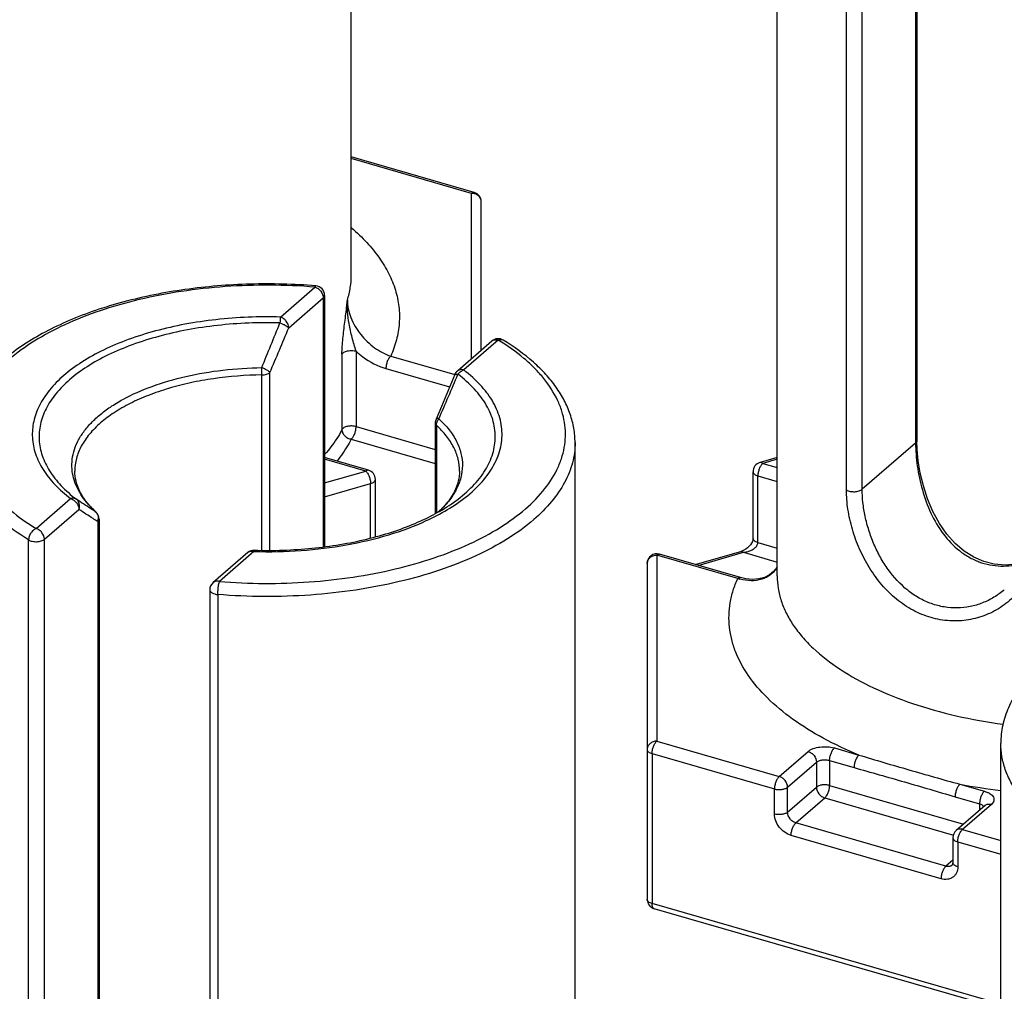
# Model space of a CAD drawing. Header units: millimetres. Extents: x 0 to 420, y 0 to 297.
# Tile 22 of 85: x 110 to 120, y 88 to 98. Entities that reach past the tile are written whole.
import ezdxf

# ---------------------------------------------------------------- set-up
doc = ezdxf.new("R2010")
doc.units = ezdxf.units.MM
doc.header["$LTSCALE"] = 23.1
doc.layers.add('0000434254_2_KÖRPERKANTE', color=7, linetype='CONTINUOUS')

msp = doc.modelspace()

# ---------------------------------------------------------------- linework, layer by layer
at = {"layer": '0000434254_2_KÖRPERKANTE', "color": 7, "linetype": 'Continuous'}
for p, q in [((113.1118, 95.6141), (113.1118, 104.361)), ((117.5371, 92.4891), (117.5371, 101.236)), ((118.9901, 100.4407), (118.9901, 93.8948)), ((114.3896, 96.4752), (113.1118, 96.8441)), ((114.4618, 94.8337), (114.4618, 96.3791)), ((112.8336, 95.4048), (112.8336, 92.7921)), ((114.5734, 94.9304), (114.2141, 94.6192)), ((113.9842, 94.0787), (113.9842, 93.1369)), ((115.4371, 85.1279), (115.4371, 93.8748)), ((113.2896, 93.5885), (112.8336, 93.7201)), ((117.5371, 93.7191), (117.3594, 93.6677)), ((117.2871, 92.8788), (117.2871, 93.5717)), ((113.3618, 92.8964), (113.3618, 93.4924)), ((110.4901, 93.0795), (110.4901, 86.5336)), ((112.0345, 92.7316), (111.6752, 92.4204)), ((116.6871, 92.6077), (117.1594, 92.744)), ((116.1871, 92.619), (116.1871, 89.1261)), ((117.1555, 92.4725), (116.3149, 92.7151)), ((111.6406, 92.3448), (111.6406, 85.5032)), ((119.8625, 82.0029), (119.8625, 90.7498)), ((119.6993, 90.103), (119.3993, 89.8432)), ((119.3648, 89.7676), (119.3648, 89.5078)), ((119.8625, 87.9899), (116.2594, 89.03))]:
    msp.add_line(p, q, dxfattribs=at)
at = {"layer": '0000434254_2_KÖRPERKANTE', "color": 9, "linetype": 'Continuous'}
for p, q in [((118.9767, 100.4157), (118.9767, 93.8698)), ((118.2579, 93.3828), (118.2579, 100.2244)), ((118.422, 93.3894), (118.422, 100.231)), ((114.3618, 96.4657), (113.1118, 96.8266)), ((114.3618, 94.7471), (114.3618, 96.4657)), ((112.3743, 95.1801), (112.7336, 95.4914)), ((112.4609, 95.0686), (112.8202, 95.3798)), ((112.8202, 95.3798), (112.8202, 92.7903)), ((114.6389, 94.9414), (114.2795, 94.6301)), ((113.0144, 94.7942), (113.0144, 94.0099)), ((113.1614, 94.8253), (113.1614, 94.041)), ((113.5212, 94.7743), (114.1872, 94.582)), ((112.1817, 92.7557), (112.1817, 94.5787)), ((112.2655, 92.7555), (112.2655, 94.6037)), ((113.4712, 94.6444), (114.1336, 94.4532)), ((113.9962, 94.0549), (113.9962, 93.1431)), ((113.1614, 94.041), (113.9842, 93.8035)), ((113.1114, 93.9111), (113.9842, 93.6591)), ((118.9767, 93.8698), (118.422, 93.3894)), ((113.2618, 93.579), (112.8336, 93.7026)), ((117.5371, 93.7016), (117.3871, 93.6583)), ((117.3871, 93.6583), (117.5371, 93.615)), ((112.8336, 93.4554), (113.2618, 93.579)), ((112.8336, 93.311), (113.3118, 93.4491)), ((113.3118, 92.8827), (113.3118, 93.4491)), ((117.3371, 92.8355), (117.3371, 93.5284)), ((117.3371, 93.5284), (117.5371, 93.4706)), ((109.8354, 92.9814), (110.1948, 93.2926)), ((109.922, 92.8698), (110.2813, 93.181)), ((110.4579, 93.153), (110.4523, 93.1576)), ((110.458, 93.1529), (110.4579, 93.153)), ((110.4767, 93.0545), (110.4767, 86.5086)), ((109.7579, 86.0216), (109.7579, 92.8632)), ((109.922, 86.0282), (109.922, 92.8698)), ((117.3371, 92.8355), (117.5371, 92.7778)), ((112.1, 92.7426), (111.7406, 92.4314)), ((112.1, 92.7426), (112.1027, 92.7426)), ((112.1, 92.7426), (112.1027, 92.7426)), ((116.7174, 92.5989), (117.1871, 92.7345)), ((117.1871, 92.7345), (117.5371, 92.6335)), ((116.2871, 92.7056), (116.2871, 90.7715)), ((117.1277, 92.463), (116.2871, 92.7056)), ((111.7246, 92.2954), (111.7246, 85.4538)), ((116.2871, 90.7715), (117.5595, 90.4042)), ((118.1327, 90.7006), (118.3871, 90.6272)), ((116.2371, 90.6416), (116.2371, 89.0828)), ((116.2371, 90.6416), (117.5095, 90.2743)), ((117.5595, 90.4042), (117.8595, 90.664)), ((118.0827, 90.5707), (118.0827, 90.3109)), ((118.0827, 90.5707), (118.3371, 90.4973)), ((117.6461, 90.2926), (117.9461, 90.5524)), ((117.9461, 90.5524), (117.9461, 90.2926)), ((117.5095, 90.0145), (117.5095, 90.2743)), ((117.6461, 90.0328), (117.9461, 90.2926)), ((117.6461, 90.0328), (117.6461, 90.2926)), ((118.0827, 90.3109), (119.4752, 89.9089)), ((119.4371, 90.3241), (119.6916, 90.2506)), ((117.7327, 89.9212), (118.0327, 90.181)), ((118.0327, 90.181), (119.3691, 89.7952)), ((119.3871, 90.1942), (119.6416, 90.1207)), ((119.7648, 90.114), (119.4648, 89.8542)), ((119.6416, 90.1207), (119.6416, 90.053)), ((119.6846, 90.0957), (119.6871, 90.0921)), ((119.2916, 89.4712), (117.7327, 89.9212)), ((119.4648, 89.8542), (119.8625, 89.7394)), ((119.2416, 89.3413), (117.6827, 89.7913)), ((119.4148, 89.7243), (119.4148, 89.4645)), ((119.4148, 89.7243), (119.8625, 89.5951)), ((119.3648, 89.5346), (119.2916, 89.4712)), ((119.8625, 88.0362), (116.2371, 89.0828))]:
    msp.add_line(p, q, dxfattribs=at)
at = {"layer": '0000434254_2_KÖRPERKANTE', "color": 7, "linetype": 'Continuous'}
for points in [[(114.1872, 94.5819), (114.118, 94.4157), (114.0491, 94.2519), (113.9922, 94.118)], [(120.0954, 92.6284), (120.0245, 92.6109), (119.908, 92.6013), (119.7945, 92.6105), (119.685, 92.6379), (119.5802, 92.6829), (119.4808, 92.7454), (119.3873, 92.8252), (119.3012, 92.9218), (119.2236, 93.0338), (119.1561, 93.1586), (119.1005, 93.291), (119.0572, 93.4253), (119.0255, 93.5576), (119.0044, 93.6845), (118.993, 93.8025), (118.9901, 93.8948)], [(117.2871, 92.8789), (117.2871, 92.876), (117.2852, 92.8635), (117.2801, 92.8479), (117.2716, 92.8307), (117.2599, 92.8134), (117.2455, 92.7968), (117.2289, 92.7815), (117.2105, 92.7679), (117.1907, 92.7564), (117.1695, 92.7473), (117.1594, 92.744)], [(117.5371, 92.5815), (117.5347, 92.5764), (117.5009, 92.5336), (117.4578, 92.4989), (117.4058, 92.4732), (117.3459, 92.4577), (117.2804, 92.4531), (117.2118, 92.4595), (117.1555, 92.4725)]]:
    msp.add_lwpolyline(points, dxfattribs=at)
at = {"layer": '0000434254_2_KÖRPERKANTE', "color": 9, "linetype": 'Continuous'}
for centre, radius, start, end in [((114.3618, 96.3504), 0.1154, 84.43496, 90.00015), ((55.6717, 117.9835), 61.1351, 337.567448, 338.038052), ((65.6451, 114.4688), 50.6764, 336.92096, 337.49113), ((108.2126, 94.5742), 3.9691, 0.06525, 1.16064), ((78.3131, 109.7203), 38.9666, 336.40493, 337.14468), ((114.192, 94.5799), 0.00518, 147.37684, 157.39755), ((111.0938, 93.8604), 0.9514, 221.06649, 223.46521), ((111.1649, 93.929), 1.0502, 223.51415, 227.27295), ((110.3999, 93.0958), 0.0809, 44.58088, 49.68677), ((110.3983, 93.0943), 0.0831, 34.70425, 44.5606), ((110.3747, 93.0897), 0.1079, 340.94443, 353.43592), ((110.3786, 93.0892), 0.104, 353.49982, 354.67254), ((117.2932, 92.9686), 0.532, 251.87858, 254.50964), ((120.6738, 96.9392), 6.7297, 259.41129, 263.06896)]:
    msp.add_arc(centre, radius, start, end, dxfattribs=at)
at = {"layer": '0000434254_2_KÖRPERKANTE', "color": 7, "linetype": 'Continuous'}
for centre, start, end in [((114.3618, 96.3791), 0, 73.89794), ((112.7336, 95.4048), 0, 85.36106), ((114.6389, 94.8548), 58.4879, 130.89339), ((114.2795, 94.5436), 130.89475, 157.48462), ((114.0842, 94.0787), 156.87277, 179.99929), ((117.3871, 93.5717), 106.1017, 180), ((113.2618, 93.4924), 359.99606, 73.89789), ((110.3901, 93.0795), 0.0028, 47.28316), ((112.1, 92.656), 88.38809, 130.8924), ((116.2871, 92.619), 73.9045, 180), ((111.7406, 92.3448), 130.88654, 180), ((119.4648, 89.7676), 130.88618, 180), ((116.2871, 89.1261), 180, 253.90182)]:
    msp.add_arc(centre, 0.1, start, end, dxfattribs=at)
at = {"layer": '0000434254_2_KÖRPERKANTE', "color": 9, "linetype": 'Continuous'}
for points, knots in [([(114.3618, 96.4657), (114.3641, 96.4677), (114.3687, 96.4712), (114.3759, 96.4747), (114.3829, 96.4763), (114.3875, 96.4758), (114.3896, 96.4752)], [0, 0, 0, 0, 0.2986952, 0.5595125, 0.7888426, 1, 1, 1, 1]), ([(114.4618, 96.3791), (114.4618, 96.3897), (114.4571, 96.4114), (114.4374, 96.4388), (114.4081, 96.4581), (114.3849, 96.464), (114.373, 96.4652)], [0, 0, 0, 0, 0.2343039, 0.4776143, 0.7337683, 1, 1, 1, 1]), ([(113.1153, 96.1068), (113.1709, 96.0587), (113.2736, 95.9603), (113.4043, 95.8001), (113.5048, 95.6341), (113.574, 95.4634), (113.6109, 95.2898), (113.6149, 95.1149), (113.5859, 94.9408), (113.5459, 94.829), (113.5212, 94.7743)], [0, 0, 0, 0, 0.1466616, 0.2834784, 0.4116203, 0.5328381, 0.6494529, 0.7642302, 0.8801334, 1, 1, 1, 1]), ([(113.0705, 95.3579), (113.084, 95.3995), (113.1048, 95.4842), (113.1118, 95.5711), (113.1118, 95.6141)], [0, 0, 0, 0, 0.5046895, 1, 1, 1, 1]), ([(112.7336, 95.4914), (112.5787, 95.5039), (112.2675, 95.5171), (111.8031, 95.502), (111.3483, 95.4524), (110.9136, 95.3694), (110.5084, 95.255), (110.1419, 95.1116), (109.822, 94.9424), (109.5555, 94.7506), (109.3483, 94.54), (109.2269, 94.3468), (109.1677, 94.189), (109.142, 94.0717), (109.1342, 93.9537), (109.1444, 93.8357), (109.1724, 93.7185), (109.2347, 93.561), (109.36, 93.3685), (109.5711, 93.159), (109.7418, 93.0387), (109.8354, 92.9814)], [0, 0, 0, 0, 0.0847414, 0.1695752, 0.253062, 0.3338127, 0.4105559, 0.482206, 0.547946, 0.6073347, 0.6604529, 0.7080882, 0.7303866, 0.7520144, 0.7733069, 0.7946231, 0.81632, 0.8387285, 0.8866809, 0.9401919, 1, 1, 1, 1]), ([(112.7417, 95.5044), (112.7411, 95.5045), (112.7394, 95.5036), (112.7375, 95.5009), (112.7355, 95.4967), (112.7343, 95.4933), (112.7336, 95.4914)], [0, 0, 0, 0, 0.1270577, 0.3255141, 0.6160999, 1, 1, 1, 1]), ([(112.7336, 95.4914), (112.7455, 95.488), (112.7685, 95.4763), (112.8045, 95.4418), (112.8202, 95.4041), (112.8202, 95.3798)], [0, 0, 0, 0, 0.2477484, 0.5090151, 1, 1, 1, 1]), ([(112.8202, 95.3798), (112.8242, 95.3832), (112.8308, 95.3906), (112.8336, 95.4003), (112.8336, 95.4048)], [0, 0, 0, 0, 0.5392399, 1, 1, 1, 1]), ([(113.0443, 95.1265), (113.0515, 95.1842), (113.061, 95.2613), (113.0687, 95.3385), (113.0705, 95.3579)], [0, 0, 0, 0, 0.7493699, 1, 1, 1, 1]), ([(113.0882, 95.1123), (113.081, 95.153), (113.07, 95.2346), (113.0686, 95.3171), (113.0705, 95.3579)], [0, 0, 0, 0, 0.5034085, 1, 1, 1, 1]), ([(113.0705, 95.3579), (113.0705, 95.2953), (113.0923, 95.1988), (113.1497, 95.0819), (113.2072, 94.998), (113.2755, 94.9231), (113.3753, 94.8398), (113.4617, 94.7938), (113.5212, 94.7743)], [0, 0, 0, 0, 0.2408156, 0.369733, 0.5005614, 0.6308999, 0.7587207, 1, 1, 1, 1]), ([(112.3743, 95.1801), (112.1511, 95.1864), (111.8181, 95.1732), (111.3859, 95.1096), (111.0804, 95.0407), (110.7966, 94.9517), (110.5397, 94.8441), (110.3144, 94.7199), (110.1248, 94.5811), (109.9743, 94.43), (109.8661, 94.2686), (109.8033, 94.0993), (109.7887, 93.9259), (109.8232, 93.7537), (109.905, 93.5873), (110.0307, 93.4298), (110.1363, 93.3372), (110.1948, 93.2926)], [0, 0, 0, 0, 0.171843, 0.2555275, 0.3361445, 0.4126681, 0.4842378, 0.5502201, 0.6102889, 0.6645328, 0.7135882, 0.7587643, 0.8020468, 0.8458248, 0.8923756, 0.9434209, 1, 1, 1, 1]), ([(112.3743, 95.1802), (112.3733, 95.1716), (112.3718, 95.1514), (112.3708, 95.1312), (112.3703, 95.1195)], [0, 0, 0, 0, 0.4240963, 1, 1, 1, 1]), ([(112.4609, 95.0686), (112.4609, 95.0929), (112.4452, 95.1306), (112.4092, 95.1651), (112.3861, 95.1768), (112.3743, 95.1802)], [0, 0, 0, 0, 0.4910804, 0.7523016, 1, 1, 1, 1]), ([(112.3704, 95.1195), (112.1538, 95.1256), (111.8303, 95.1128), (111.4106, 95.051), (111.114, 94.9841), (110.8384, 94.8977), (110.5889, 94.7932), (110.3701, 94.6726), (110.186, 94.5378), (110.0399, 94.3911), (109.9348, 94.2344), (109.8738, 94.07), (109.8596, 93.9016), (109.8931, 93.7343), (109.9725, 93.5728), (110.0946, 93.4199), (110.1971, 93.3299), (110.2538, 93.2866)], [0, 0, 0, 0, 0.1718437, 0.255529, 0.3361469, 0.4126718, 0.4842429, 0.5502267, 0.6102968, 0.664542, 0.7135983, 0.7587748, 0.8020573, 0.845835, 0.8923852, 0.9434304, 1, 1, 1, 1]), ([(112.3703, 95.1195), (112.38, 95.1158), (112.3986, 95.108), (112.4241, 95.0952), (112.445, 95.0823), (112.4566, 95.0732), (112.4609, 95.0686)], [0, 0, 0, 0, 0.2969408, 0.5786093, 0.8197247, 1, 1, 1, 1]), ([(113.0144, 94.7942), (113.0144, 94.8205), (113.0167, 94.8748), (113.0265, 94.9857), (113.0372, 95.07), (113.0443, 95.1265)], [0, 0, 0, 0, 0.236406, 0.4885387, 1, 1, 1, 1]), ([(113.1614, 94.8253), (113.154, 94.8484), (113.14, 94.8954), (113.1139, 94.9907), (113.097, 95.0633), (113.0882, 95.1123)], [0, 0, 0, 0, 0.2457433, 0.4967682, 1, 1, 1, 1]), ([(111.7406, 92.4314), (111.8956, 92.4188), (112.2068, 92.4056), (112.6712, 92.4208), (113.1259, 92.4704), (113.5607, 92.5533), (113.9658, 92.6677), (114.3324, 92.8111), (114.6523, 92.9803), (114.9187, 93.1721), (115.1259, 93.3828), (115.2474, 93.576), (115.3065, 93.7337), (115.3323, 93.851), (115.3401, 93.9691), (115.3299, 94.0871), (115.3019, 94.2042), (115.2396, 94.3617), (115.1421, 94.5116), (115.0174, 94.6502), (114.8642, 94.7913), (114.7325, 94.884), (114.6389, 94.9414)], [0, 0, 0, 0, 0.0847363, 0.1695649, 0.2530466, 0.3337923, 0.4105309, 0.4821766, 0.5479126, 0.6072977, 0.6604127, 0.7080451, 0.7303421, 0.7519685, 0.7732598, 0.7945746, 0.8162703, 0.8386774, 0.8866268, 0.9126546, 0.9401951, 1, 1, 1, 1]), ([(114.5734, 94.9304), (114.5775, 94.9339), (114.5868, 94.9399), (114.6091, 94.9465), (114.6273, 94.9447), (114.6389, 94.9414)], [0, 0, 0, 0, 0.2340351, 0.4759038, 1, 1, 1, 1]), ([(114.6389, 94.9414), (114.6477, 94.945), (114.6617, 94.9482), (114.6797, 94.9456), (114.6876, 94.9422), (114.6911, 94.94)], [0, 0, 0, 0, 0.5291712, 0.7691208, 1, 1, 1, 1]), ([(113.0144, 94.7942), (113.0188, 94.8029), (113.0321, 94.8137), (113.0529, 94.823), (113.0802, 94.8306), (113.1172, 94.8335), (113.1472, 94.8294), (113.1614, 94.8253)], [0, 0, 0, 0, 0.1848357, 0.3025352, 0.4341191, 0.7201032, 1, 1, 1, 1]), ([(113.1614, 94.8253), (113.1841, 94.8039), (113.2761, 94.7266), (113.3857, 94.6691), (113.4712, 94.6444)], [0, 0, 0, 0, 0.259467, 1, 1, 1, 1]), ([(113.5212, 94.7743), (113.5137, 94.7677), (113.4999, 94.7498), (113.4846, 94.7179), (113.4742, 94.6818), (113.4712, 94.6566), (113.4712, 94.6444)], [0, 0, 0, 0, 0.2111363, 0.4683816, 0.7425409, 1, 1, 1, 1]), ([(110.2121, 93.5745), (110.2077, 93.6082), (110.2057, 93.677), (110.2237, 93.7801), (110.2624, 93.8814), (110.3212, 93.9798), (110.3992, 94.0744), (110.4955, 94.1644), (110.6092, 94.2489), (110.7878, 94.3567), (111.0484, 94.4709), (111.398, 94.5715), (111.7806, 94.6359), (112.0458, 94.6527), (112.1807, 94.6546)], [0, 0, 0, 0, 0.0413565, 0.0831522, 0.12657, 0.1726078, 0.2220098, 0.2752587, 0.3326015, 0.3940882, 0.528825, 0.6773, 0.8358529, 1, 1, 1, 1]), ([(112.1817, 94.5787), (112.0138, 94.5764), (111.7645, 94.5574), (111.4424, 94.4997), (111.2162, 94.4421), (111.0064, 94.3707), (110.8162, 94.2867), (110.6487, 94.1912), (110.5496, 94.1176), (110.5051, 94.0791)], [0, 0, 0, 0, 0.2829423, 0.4196696, 0.5510772, 0.6757871, 0.7926574, 0.9008616, 1, 1, 1, 1]), ([(112.2655, 94.6037), (112.2638, 94.6058), (112.2595, 94.6101), (112.2486, 94.6189), (112.2315, 94.6303), (112.2076, 94.6432), (112.19, 94.6508), (112.1809, 94.6546)], [0, 0, 0, 0, 0.083028, 0.1820109, 0.4219347, 0.7021329, 1, 1, 1, 1]), ([(112.1817, 94.5787), (112.198, 94.5789), (112.2217, 94.582), (112.2495, 94.5925), (112.2609, 94.5997), (112.2655, 94.6037)], [0, 0, 0, 0, 0.5507679, 0.7926004, 1, 1, 1, 1]), ([(114.1728, 93.2516), (114.2373, 93.2973), (114.3539, 93.3925), (114.4927, 93.5567), (114.5682, 93.7054), (114.5998, 93.8255), (114.6097, 93.9147), (114.6062, 94.004), (114.5892, 94.0929), (114.559, 94.1808), (114.4999, 94.2988), (114.3913, 94.4415), (114.2816, 94.5387), (114.2204, 94.5854)], [0, 0, 0, 0, 0.1459517, 0.2765151, 0.3944581, 0.4503185, 0.5050724, 0.559609, 0.6148332, 0.6716017, 0.7306708, 0.8578742, 1, 1, 1, 1]), ([(114.1876, 94.5827), (114.1885, 94.584), (114.1921, 94.5863), (114.1993, 94.5873), (114.209, 94.5871), (114.2163, 94.5861), (114.2204, 94.5854)], [0, 0, 0, 0, 0.1427211, 0.3512154, 0.6377793, 1, 1, 1, 1]), ([(114.1901, 93.2288), (114.2608, 93.2759), (114.3887, 93.3745), (114.5429, 93.5456), (114.6287, 93.7016), (114.6664, 93.8281), (114.6797, 93.9221), (114.6785, 94.0163), (114.6628, 94.1102), (114.6327, 94.203), (114.5886, 94.2942), (114.5307, 94.3833), (114.4329, 94.5019), (114.3439, 94.581), (114.2795, 94.6301)], [0, 0, 0, 0, 0.147937, 0.2799577, 0.3986071, 0.4545054, 0.509094, 0.563288, 0.6180314, 0.674228, 0.7326813, 0.794058, 0.8588682, 1, 1, 1, 1]), ([(114.2795, 94.6302), (114.268, 94.6335), (114.2497, 94.6353), (114.2275, 94.6286), (114.2181, 94.6227), (114.2141, 94.6192)], [0, 0, 0, 0, 0.5240957, 0.7659648, 1, 1, 1, 1]), ([(114.2204, 94.5854), (114.2243, 94.5907), (114.2404, 94.6097), (114.2621, 94.6244), (114.2795, 94.6302)], [0, 0, 0, 0, 0.2617658, 1, 1, 1, 1]), ([(110.5051, 94.0791), (110.4636, 94.0431), (110.389, 93.9687), (110.3025, 93.8439), (110.2493, 93.7133), (110.2371, 93.623), (110.2371, 93.5791)], [0, 0, 0, 0, 0.2820593, 0.5383205, 0.774664, 1, 1, 1, 1]), ([(113.1614, 94.041), (113.1472, 94.0451), (113.1172, 94.0492), (113.0802, 94.0463), (113.0529, 94.0388), (113.0321, 94.0295), (113.0188, 94.0186), (113.0144, 94.0099)], [0, 0, 0, 0, 0.2798968, 0.5658809, 0.6974647, 0.8151643, 1, 1, 1, 1]), ([(113.9842, 94.0787), (113.9842, 94.0745), (113.9867, 94.0653), (113.9927, 94.0582), (113.9962, 94.0549)], [0, 0, 0, 0, 0.4639218, 1, 1, 1, 1]), ([(114.022, 94.1231), (114.0182, 94.1236), (114.0114, 94.1242), (114.0013, 94.124), (113.9937, 94.1213), (113.9922, 94.118)], [0, 0, 0, 0, 0.3639897, 0.6499369, 1, 1, 1, 1]), ([(113.9962, 94.0549), (113.9962, 94.0668), (114.0014, 94.0915), (114.014, 94.1131), (114.022, 94.1231)], [0, 0, 0, 0, 0.481444, 1, 1, 1, 1]), ([(114.2371, 93.5791), (114.2371, 93.6206), (114.2263, 93.7059), (114.1787, 93.8297), (114.1011, 93.9487), (114.0338, 94.0202), (113.9962, 94.0549)], [0, 0, 0, 0, 0.2273504, 0.4647131, 0.720364, 1, 1, 1, 1]), ([(114.022, 94.1231), (114.0603, 94.0877), (114.129, 94.0146), (114.208, 93.8931), (114.2561, 93.7665), (114.2719, 93.637), (114.2544, 93.5076), (114.2047, 93.3812), (114.1242, 93.26), (114.0546, 93.1872), (114.0158, 93.1519)], [0, 0, 0, 0, 0.1396237, 0.2672054, 0.3856409, 0.4991349, 0.6127625, 0.7315721, 0.8597118, 1, 1, 1, 1]), ([(113.0144, 94.0099), (113.003, 93.9874), (112.9519, 93.8949), (112.8877, 93.8098), (112.8342, 93.7499)], [0, 0, 0, 0, 0.2392818, 1, 1, 1, 1]), ([(113.0144, 94.0099), (113.0144, 93.9983), (113.02, 93.9741), (113.0416, 93.9432), (113.0733, 93.9205), (113.0985, 93.9127), (113.1114, 93.9111)], [0, 0, 0, 0, 0.2328327, 0.4816261, 0.7409284, 1, 1, 1, 1]), ([(113.1114, 93.9111), (113.1189, 93.9176), (113.1327, 93.9356), (113.148, 93.9674), (113.1584, 94.0036), (113.1614, 94.0288), (113.1614, 94.041)], [0, 0, 0, 0, 0.2111493, 0.4684358, 0.7426147, 1, 1, 1, 1]), ([(109.7579, 92.8632), (109.6493, 92.9297), (109.4975, 93.0384), (109.3256, 93.2062), (109.2218, 93.3333), (109.14, 93.4646), (109.0809, 93.5993), (109.0451, 93.7364), (109.0371, 93.829), (109.0371, 93.8748)], [0, 0, 0, 0, 0.2948226, 0.4290478, 0.5549867, 0.673536, 0.7860126, 0.8941431, 1, 1, 1, 1]), ([(113.1114, 93.9111), (113.1015, 93.8915), (113.0578, 93.8114), (113.0046, 93.7368), (112.9605, 93.6835)], [0, 0, 0, 0, 0.2410498, 1, 1, 1, 1]), ([(115.4371, 93.8748), (115.4371, 93.8398), (115.4325, 93.7694), (115.4045, 93.6278), (115.3325, 93.451), (115.1942, 93.2514), (115.0749, 93.1323), (115.0084, 93.0748)], [0, 0, 0, 0, 0.1121386, 0.2256993, 0.4619293, 0.71807, 1, 1, 1, 1]), ([(118.9901, 93.8948), (118.9901, 93.8903), (118.9873, 93.8806), (118.9806, 93.8732), (118.9767, 93.8698)], [0, 0, 0, 0, 0.4607765, 1, 1, 1, 1]), ([(118.9767, 93.8698), (118.9767, 93.8312), (118.9799, 93.7517), (118.9977, 93.5882), (119.0413, 93.3806), (119.1283, 93.1409), (119.2542, 92.9233), (119.3955, 92.7731), (119.5276, 92.6834), (119.634, 92.6333), (119.7464, 92.6014), (119.8623, 92.5885), (119.9788, 92.5944), (120.0551, 92.6101), (120.0925, 92.6207)], [0, 0, 0, 0, 0.0596315, 0.1226846, 0.2539675, 0.3860732, 0.5150662, 0.6396467, 0.7005741, 0.7607852, 0.8205731, 0.8802295, 0.9399935, 1, 1, 1, 1]), ([(117.3871, 93.6583), (117.3796, 93.6517), (117.3658, 93.6338), (117.3505, 93.6019), (117.3401, 93.5658), (117.3371, 93.5406), (117.3371, 93.5284)], [0, 0, 0, 0, 0.2112038, 0.4685652, 0.7427014, 1, 1, 1, 1]), ([(117.3871, 93.6583), (117.3848, 93.6603), (117.3803, 93.6637), (117.3731, 93.6673), (117.366, 93.6688), (117.3615, 93.6683), (117.3594, 93.6677)], [0, 0, 0, 0, 0.298632, 0.55952, 0.7888586, 1, 1, 1, 1]), ([(110.3765, 93.2354), (110.3327, 93.2856), (110.2762, 93.367), (110.229, 93.4855), (110.216, 93.545), (110.2121, 93.5745)], [0, 0, 0, 0, 0.5241346, 0.7663461, 1, 1, 1, 1]), ([(113.2896, 93.5885), (113.2875, 93.589), (113.2829, 93.5895), (113.2759, 93.588), (113.2687, 93.5844), (113.2641, 93.581), (113.2618, 93.579)], [0, 0, 0, 0, 0.2111546, 0.4404819, 0.7013031, 1, 1, 1, 1]), ([(113.2618, 93.579), (113.2694, 93.5724), (113.2831, 93.5545), (113.2984, 93.5226), (113.3089, 93.4865), (113.3118, 93.4613), (113.3118, 93.4491)], [0, 0, 0, 0, 0.211035, 0.468231, 0.7424492, 1, 1, 1, 1]), ([(117.2871, 93.5717), (117.2871, 93.5672), (117.29, 93.5575), (117.3009, 93.5453), (117.3171, 93.5352), (117.33, 93.5304), (117.3371, 93.5284)], [0, 0, 0, 0, 0.1906472, 0.4137497, 0.683954, 1, 1, 1, 1]), ([(113.3118, 93.4491), (113.3189, 93.4511), (113.3319, 93.4559), (113.3481, 93.466), (113.359, 93.4782), (113.3618, 93.4879), (113.3618, 93.4924)], [0, 0, 0, 0, 0.3160375, 0.5862422, 0.809351, 1, 1, 1, 1]), ([(118.2579, 93.3828), (118.2634, 93.3794), (118.2759, 93.3736), (118.3043, 93.3656), (118.343, 93.3628), (118.3809, 93.3685), (118.4069, 93.3788), (118.4176, 93.3856), (118.422, 93.3894)], [0, 0, 0, 0, 0.1121167, 0.2384397, 0.5140005, 0.7816022, 0.8988673, 1, 1, 1, 1]), ([(120.2246, 92.815), (120.2246, 92.7518), (120.2085, 92.6252), (120.1372, 92.4483), (120.0256, 92.2938), (119.8813, 92.1685), (119.7121, 92.0774), (119.5255, 92.0251), (119.3298, 92.0152), (119.1336, 92.0496), (118.9455, 92.1272), (118.7727, 92.2441), (118.6206, 92.3944), (118.4924, 92.5709), (118.3902, 92.7661), (118.3155, 92.9715), (118.2694, 93.1781), (118.2579, 93.3161), (118.2579, 93.3828)], [0, 0, 0, 0, 0.0588456, 0.1172589, 0.1757535, 0.2345301, 0.2936439, 0.3531752, 0.4133339, 0.4744773, 0.5370252, 0.6013034, 0.6673923, 0.7350288, 0.8035335, 0.8717283, 0.9378998, 1, 1, 1, 1]), ([(119.8986, 92.3453), (119.8651, 92.3163), (119.793, 92.2639), (119.673, 92.2047), (119.544, 92.1668), (119.4093, 92.1522), (119.273, 92.1623), (119.1388, 92.1973), (119.0107, 92.2564), (118.8506, 92.3654), (118.7153, 92.5124), (118.6084, 92.6818), (118.5414, 92.8192), (118.4888, 92.962), (118.4508, 93.1067), (118.4276, 93.2494), (118.422, 93.3436), (118.422, 93.3894)], [0, 0, 0, 0, 0.0582986, 0.116798, 0.1755291, 0.2346068, 0.294242, 0.354715, 0.4163119, 0.4792442, 0.6089338, 0.6756129, 0.7428389, 0.8099102, 0.8758928, 0.939652, 1, 1, 1, 1]), ([(110.2539, 93.2866), (110.25, 93.2894), (110.2412, 93.2939), (110.2211, 93.2983), (110.2049, 93.2959), (110.1947, 93.2926)], [0, 0, 0, 0, 0.2329988, 0.4745755, 1, 1, 1, 1]), ([(110.1947, 93.2926), (110.2065, 93.2892), (110.2296, 93.2775), (110.2656, 93.243), (110.2813, 93.2054), (110.2813, 93.181)], [0, 0, 0, 0, 0.2476988, 0.5089197, 1, 1, 1, 1]), ([(110.4523, 93.1575), (110.4355, 93.1678), (110.3686, 93.2097), (110.3028, 93.2533), (110.2538, 93.2866)], [0, 0, 0, 0, 0.2495534, 1, 1, 1, 1]), ([(110.2813, 93.181), (110.2848, 93.1906), (110.2888, 93.2105), (110.2861, 93.2403), (110.2745, 93.267), (110.2613, 93.281), (110.2539, 93.2866)], [0, 0, 0, 0, 0.2618291, 0.5155866, 0.7607672, 1, 1, 1, 1]), ([(113.8912, 93.0635), (113.9182, 93.0759), (114.0208, 93.1254), (114.12, 93.1821), (114.1901, 93.2288)], [0, 0, 0, 0, 0.2608993, 1, 1, 1, 1]), ([(110.4767, 93.0545), (110.4602, 93.0645), (110.3943, 93.1055), (110.3295, 93.1482), (110.2813, 93.181)], [0, 0, 0, 0, 0.2488598, 1, 1, 1, 1]), ([(110.4667, 93.1417), (110.4727, 93.1329), (110.4817, 93.1126), (110.4831, 93.0905), (110.4821, 93.0795)], [0, 0, 0, 0, 0.4905889, 1, 1, 1, 1]), ([(110.4767, 93.0545), (110.4806, 93.0579), (110.4873, 93.0653), (110.4901, 93.075), (110.4901, 93.0795)], [0, 0, 0, 0, 0.539241, 1, 1, 1, 1]), ([(115.0084, 93.0748), (114.9234, 93.0011), (114.7301, 92.8621), (114.4, 92.6874), (114.0216, 92.5394), (113.6034, 92.4213), (113.1546, 92.3357), (112.6852, 92.2845), (112.2058, 92.2688), (111.8846, 92.2825), (111.7246, 92.2954)], [0, 0, 0, 0, 0.0977872, 0.2060293, 0.324004, 0.4503645, 0.5833236, 0.7207877, 0.8604702, 1, 1, 1, 1]), ([(112.1027, 92.7426), (112.2649, 92.7381), (112.5864, 92.7451), (113.0554, 92.8028), (113.4926, 92.9051), (113.7652, 93.0055), (113.8912, 93.0635)], [0, 0, 0, 0, 0.2658035, 0.5259105, 0.772804, 1, 1, 1, 1]), ([(109.8354, 92.9814), (109.8246, 92.977), (109.8037, 92.9632), (109.7792, 92.9345), (109.7625, 92.9002), (109.7579, 92.8752), (109.7579, 92.8632)], [0, 0, 0, 0, 0.2363361, 0.4953284, 0.7569006, 1, 1, 1, 1]), ([(109.922, 92.8698), (109.922, 92.8942), (109.9063, 92.9318), (109.8703, 92.9663), (109.8472, 92.978), (109.8354, 92.9814)], [0, 0, 0, 0, 0.4910803, 0.752301, 1, 1, 1, 1]), ([(109.7579, 92.8632), (109.7634, 92.8598), (109.7759, 92.854), (109.8043, 92.846), (109.843, 92.8432), (109.8809, 92.8489), (109.9069, 92.8592), (109.9176, 92.866), (109.922, 92.8698)], [0, 0, 0, 0, 0.1121173, 0.2384411, 0.5140034, 0.7816057, 0.8988703, 1, 1, 1, 1]), ([(117.1871, 92.7345), (117.1954, 92.7353), (117.2118, 92.7377), (117.2402, 92.7445), (117.2714, 92.7563), (117.2983, 92.7725), (117.3165, 92.789), (117.3276, 92.803), (117.3352, 92.8187), (117.3371, 92.83), (117.3371, 92.8355)], [0, 0, 0, 0, 0.1274886, 0.2558001, 0.4486734, 0.6401408, 0.7343022, 0.8262399, 0.9149511, 1, 1, 1, 1]), ([(117.3371, 92.8355), (117.33, 92.8376), (117.3171, 92.8424), (117.3009, 92.8525), (117.29, 92.8646), (117.2871, 92.8744), (117.2871, 92.8788)], [0, 0, 0, 0, 0.316046, 0.5862503, 0.8093528, 1, 1, 1, 1]), ([(112.0345, 92.7316), (112.0386, 92.7351), (112.0479, 92.7411), (112.0701, 92.7477), (112.0884, 92.7459), (112.1, 92.7426)], [0, 0, 0, 0, 0.2340355, 0.475905, 1, 1, 1, 1]), ([(112.1, 92.7426), (112.1002, 92.7445), (112.1006, 92.7478), (112.1013, 92.7522), (112.1019, 92.7544), (112.1024, 92.756), (112.1028, 92.756)], [0, 0, 0, 0, 0.422556, 0.7315798, 0.922574, 1, 1, 1, 1]), ([(117.1594, 92.744), (117.1615, 92.7446), (117.166, 92.7451), (117.1731, 92.7435), (117.1803, 92.7399), (117.1848, 92.7365), (117.1871, 92.7345)], [0, 0, 0, 0, 0.2111531, 0.4404947, 0.7013211, 1, 1, 1, 1]), ([(116.1871, 92.619), (116.1871, 92.6304), (116.1926, 92.6538), (116.2154, 92.6825), (116.2485, 92.7013), (116.2742, 92.7056), (116.2871, 92.7056)], [0, 0, 0, 0, 0.2330927, 0.4764284, 0.7335677, 1, 1, 1, 1]), ([(116.2871, 92.7056), (116.2894, 92.7076), (116.294, 92.7111), (116.3012, 92.7147), (116.3083, 92.7162), (116.3128, 92.7157), (116.3149, 92.7151)], [0, 0, 0, 0, 0.2986185, 0.5595104, 0.7888598, 1, 1, 1, 1]), ([(117.5376, 92.58), (117.5288, 92.5648), (117.5087, 92.5361), (117.4708, 92.5), (117.4267, 92.472), (117.3603, 92.4451), (117.2656, 92.4332), (117.1894, 92.4453), (117.1511, 92.4559)], [0, 0, 0, 0, 0.1205603, 0.2387311, 0.3567623, 0.4766811, 0.7275227, 1, 1, 1, 1]), ([(111.7406, 92.4314), (111.7291, 92.4347), (111.7108, 92.4365), (111.6886, 92.4299), (111.6792, 92.4239), (111.6752, 92.4204)], [0, 0, 0, 0, 0.5241049, 0.7659736, 1, 1, 1, 1]), ([(111.7246, 92.2954), (111.7246, 92.3077), (111.7255, 92.333), (111.7288, 92.3699), (111.7336, 92.403), (111.7379, 92.4231), (111.7406, 92.4314)], [0, 0, 0, 0, 0.2689049, 0.5526885, 0.8090043, 1, 1, 1, 1]), ([(118.3871, 90.6272), (118.2607, 90.6792), (118.0227, 90.7904), (117.7019, 90.988), (117.4374, 91.2063), (117.2342, 91.4421), (117.1179, 91.6545), (117.0627, 91.8267), (117.0397, 91.9548), (117.0346, 92.0835), (117.0473, 92.212), (117.0778, 92.3396), (117.1093, 92.4222), (117.1277, 92.463)], [0, 0, 0, 0, 0.164326, 0.3150026, 0.4516185, 0.574861, 0.686849, 0.7398488, 0.791587, 0.8427549, 0.8940762, 0.9462728, 1, 1, 1, 1]), ([(117.1277, 92.463), (117.13, 92.465), (117.1346, 92.4684), (117.1418, 92.472), (117.1489, 92.4735), (117.1534, 92.4731), (117.1555, 92.4725)], [0, 0, 0, 0, 0.2985753, 0.5595211, 0.7888785, 1, 1, 1, 1]), ([(117.5371, 92.4891), (117.5371, 92.4456), (117.5444, 92.3577), (117.5767, 92.2273), (117.6301, 92.0989), (117.7041, 91.9735), (117.7982, 91.8517), (117.954, 91.6905), (118.1981, 91.5039), (118.5474, 91.3129), (118.9531, 91.1525), (119.4048, 91.0267), (119.7226, 90.9693), (119.8866, 90.9467)], [0, 0, 0, 0, 0.0431959, 0.0872338, 0.1328852, 0.1808058, 0.2315077, 0.2853565, 0.4031818, 0.5349276, 0.6796856, 0.8355669, 1, 1, 1, 1]), ([(111.6406, 92.3448), (111.6406, 92.3418), (111.6418, 92.3356), (111.6467, 92.3269), (111.6544, 92.3189), (111.669, 92.3089), (111.6927, 92.2998), (111.7134, 92.2963), (111.7246, 92.2954)], [0, 0, 0, 0, 0.0849296, 0.1770888, 0.2814676, 0.4003161, 0.6794664, 1, 1, 1, 1]), ([(116.2871, 90.7715), (116.2742, 90.7715), (116.2485, 90.7672), (116.2154, 90.7484), (116.1926, 90.7197), (116.1871, 90.6963), (116.1871, 90.6849)], [0, 0, 0, 0, 0.2663334, 0.5233988, 0.7667756, 1, 1, 1, 1]), ([(116.1871, 90.6849), (116.1871, 90.6805), (116.19, 90.6707), (116.2009, 90.6585), (116.2171, 90.6485), (116.23, 90.6437), (116.2371, 90.6416)], [0, 0, 0, 0, 0.1906611, 0.4137541, 0.6839616, 1, 1, 1, 1]), ([(116.2371, 90.6416), (116.2371, 90.6538), (116.2401, 90.6791), (116.2505, 90.7152), (116.2658, 90.747), (116.2796, 90.765), (116.2871, 90.7715)], [0, 0, 0, 0, 0.2574459, 0.5316179, 0.7888755, 1, 1, 1, 1]), ([(117.8595, 90.664), (117.8665, 90.6701), (117.883, 90.6813), (117.923, 90.6996), (117.9826, 90.7133), (118.0579, 90.7157), (118.1087, 90.7076), (118.1327, 90.7006)], [0, 0, 0, 0, 0.0979154, 0.2090233, 0.4624939, 0.7364512, 1, 1, 1, 1]), ([(118.0827, 90.5707), (118.0827, 90.5829), (118.0856, 90.6082), (118.0961, 90.6443), (118.1114, 90.6761), (118.1251, 90.6941), (118.1327, 90.7006)], [0, 0, 0, 0, 0.2574459, 0.5316179, 0.7888755, 1, 1, 1, 1]), ([(120.5832, 89.7382), (120.4746, 89.8047), (120.3228, 89.9134), (120.1509, 90.0812), (120.0471, 90.2083), (119.9653, 90.3396), (119.9062, 90.4743), (119.8705, 90.6114), (119.8625, 90.704), (119.8625, 90.7498)], [0, 0, 0, 0, 0.2948226, 0.4290478, 0.5549867, 0.673536, 0.7860126, 0.8941431, 1, 1, 1, 1]), ([(117.8595, 90.664), (117.8713, 90.6606), (117.8944, 90.6489), (117.9304, 90.6145), (117.9461, 90.5768), (117.9461, 90.5524)], [0, 0, 0, 0, 0.247699, 0.5089197, 1, 1, 1, 1]), ([(117.9461, 90.5524), (117.9536, 90.5589), (117.9735, 90.5692), (118.0076, 90.5771), (118.0453, 90.5782), (118.0707, 90.5742), (118.0827, 90.5707)], [0, 0, 0, 0, 0.2084267, 0.4620842, 0.7362415, 1, 1, 1, 1]), ([(118.3871, 90.6272), (118.3796, 90.6206), (118.3658, 90.6027), (118.3505, 90.5708), (118.3401, 90.5347), (118.3371, 90.5095), (118.3371, 90.4973)], [0, 0, 0, 0, 0.2111363, 0.4683816, 0.7425409, 1, 1, 1, 1]), ([(118.3871, 90.6272), (118.4734, 90.6007), (118.6469, 90.5491), (118.9085, 90.4732), (119.1719, 90.3976), (119.3484, 90.3481), (119.4371, 90.3241)], [0, 0, 0, 0, 0.2477156, 0.4968707, 0.7477514, 1, 1, 1, 1]), ([(118.3371, 90.4973), (118.4245, 90.472), (118.5997, 90.4226), (118.8624, 90.3478), (119.1247, 90.2711), (119.2995, 90.2195), (119.3871, 90.1942)], [0, 0, 0, 0, 0.2497431, 0.4995415, 0.7497432, 1, 1, 1, 1]), ([(117.5595, 90.4042), (117.5519, 90.3977), (117.5382, 90.3797), (117.5229, 90.3479), (117.5124, 90.3118), (117.5095, 90.2865), (117.5095, 90.2743)], [0, 0, 0, 0, 0.2111194, 0.4683783, 0.7425521, 1, 1, 1, 1]), ([(117.6461, 90.2926), (117.6461, 90.317), (117.6304, 90.3547), (117.5944, 90.3891), (117.5713, 90.4008), (117.5595, 90.4042)], [0, 0, 0, 0, 0.4910803, 0.752301, 1, 1, 1, 1]), ([(117.5095, 90.2743), (117.5215, 90.2708), (117.5469, 90.2668), (117.5846, 90.268), (117.6187, 90.2758), (117.6386, 90.2862), (117.6461, 90.2926)], [0, 0, 0, 0, 0.2637606, 0.5379195, 0.7915783, 1, 1, 1, 1]), ([(118.0827, 90.3109), (118.0707, 90.3144), (118.0453, 90.3184), (118.0076, 90.3173), (117.9735, 90.3094), (117.9536, 90.2991), (117.9461, 90.2926)], [0, 0, 0, 0, 0.2637606, 0.5379195, 0.7915783, 1, 1, 1, 1]), ([(117.9461, 90.2926), (117.9461, 90.2682), (117.9618, 90.2306), (117.9978, 90.1961), (118.0209, 90.1844), (118.0327, 90.181)], [0, 0, 0, 0, 0.4910803, 0.752301, 1, 1, 1, 1]), ([(118.0327, 90.181), (118.0403, 90.1876), (118.054, 90.2055), (118.0693, 90.2374), (118.0798, 90.2735), (118.0827, 90.2987), (118.0827, 90.3109)], [0, 0, 0, 0, 0.2111194, 0.4683783, 0.7425521, 1, 1, 1, 1]), ([(119.4371, 90.3241), (119.4296, 90.3175), (119.4158, 90.2996), (119.4005, 90.2677), (119.3901, 90.2316), (119.3871, 90.2064), (119.3871, 90.1942)], [0, 0, 0, 0, 0.2111363, 0.4683816, 0.7425409, 1, 1, 1, 1]), ([(119.6916, 90.2506), (119.684, 90.2441), (119.6702, 90.2261), (119.6549, 90.1943), (119.6445, 90.1582), (119.6416, 90.1329), (119.6416, 90.1207)], [0, 0, 0, 0, 0.2111245, 0.4683821, 0.7425541, 1, 1, 1, 1]), ([(119.6916, 90.2506), (119.7024, 90.2475), (119.7227, 90.2404), (119.7496, 90.2263), (119.7708, 90.2098), (119.7854, 90.1913), (119.7925, 90.171), (119.791, 90.1501), (119.7813, 90.1304), (119.7708, 90.1193), (119.7648, 90.114)], [0, 0, 0, 0, 0.1701724, 0.3228973, 0.4564449, 0.5718826, 0.6742744, 0.7729769, 0.8788695, 1, 1, 1, 1]), ([(119.6416, 90.1207), (119.6505, 90.1181), (119.6663, 90.112), (119.68, 90.1016), (119.6846, 90.0957)], [0, 0, 0, 0, 0.5541596, 1, 1, 1, 1]), ([(119.6993, 90.103), (119.7034, 90.1065), (119.7127, 90.1125), (119.7349, 90.1191), (119.7532, 90.1174), (119.7648, 90.114)], [0, 0, 0, 0, 0.2340351, 0.4759038, 1, 1, 1, 1]), ([(117.6461, 90.0328), (117.6386, 90.0263), (117.6187, 90.016), (117.5846, 90.0082), (117.5469, 90.007), (117.5215, 90.011), (117.5095, 90.0145)], [0, 0, 0, 0, 0.2084267, 0.4620842, 0.7362415, 1, 1, 1, 1]), ([(117.6827, 89.7913), (117.6591, 89.7981), (117.613, 89.8213), (117.5575, 89.8749), (117.5197, 89.9412), (117.5095, 89.9907), (117.5095, 90.0145)], [0, 0, 0, 0, 0.2460833, 0.5056166, 0.762006, 1, 1, 1, 1]), ([(117.7327, 89.9212), (117.7209, 89.9246), (117.6978, 89.9363), (117.6618, 89.9708), (117.6461, 90.0084), (117.6461, 90.0328)], [0, 0, 0, 0, 0.2476991, 0.5089197, 1, 1, 1, 1]), ([(117.6827, 89.7913), (117.6827, 89.8035), (117.6856, 89.8287), (117.6961, 89.8649), (117.7114, 89.8967), (117.7251, 89.9146), (117.7327, 89.9212)], [0, 0, 0, 0, 0.2574459, 0.5316179, 0.7888755, 1, 1, 1, 1]), ([(119.4648, 89.8542), (119.4532, 89.8576), (119.4349, 89.8593), (119.4127, 89.8527), (119.4034, 89.8467), (119.3993, 89.8432)], [0, 0, 0, 0, 0.5240958, 0.7659662, 1, 1, 1, 1]), ([(119.4148, 89.7243), (119.4148, 89.7365), (119.4177, 89.7618), (119.4281, 89.7979), (119.4434, 89.8297), (119.4572, 89.8477), (119.4648, 89.8542)], [0, 0, 0, 0, 0.2574401, 0.531614, 0.7888738, 1, 1, 1, 1]), ([(119.3648, 89.7676), (119.3648, 89.7632), (119.3676, 89.7534), (119.3785, 89.7412), (119.3947, 89.7312), (119.4077, 89.7264), (119.4148, 89.7243)], [0, 0, 0, 0, 0.1906506, 0.4137527, 0.6839542, 1, 1, 1, 1]), ([(119.2916, 89.4712), (119.284, 89.4646), (119.2702, 89.4467), (119.2549, 89.4149), (119.2445, 89.3787), (119.2416, 89.3535), (119.2416, 89.3413)], [0, 0, 0, 0, 0.2111245, 0.4683821, 0.7425541, 1, 1, 1, 1]), ([(119.4148, 89.4645), (119.4148, 89.4432), (119.4087, 89.4111), (119.3867, 89.376), (119.3647, 89.3555), (119.3379, 89.3414), (119.2963, 89.3314), (119.2629, 89.3351), (119.2416, 89.3413)], [0, 0, 0, 0, 0.2550625, 0.3747342, 0.4922278, 0.6109872, 0.7341661, 1, 1, 1, 1]), ([(119.357, 89.4822), (119.353, 89.4787), (119.3436, 89.4727), (119.3214, 89.4661), (119.3031, 89.4679), (119.2916, 89.4712)], [0, 0, 0, 0, 0.2340351, 0.4759038, 1, 1, 1, 1]), ([(119.4148, 89.4645), (119.4077, 89.4666), (119.3947, 89.4713), (119.3785, 89.4814), (119.3676, 89.4936), (119.3648, 89.5033), (119.3648, 89.5078)], [0, 0, 0, 0, 0.3160458, 0.5862473, 0.8093494, 1, 1, 1, 1]), ([(116.2371, 89.0828), (116.23, 89.0848), (116.2171, 89.0896), (116.2009, 89.0997), (116.19, 89.1119), (116.1871, 89.1216), (116.1871, 89.1261)], [0, 0, 0, 0, 0.3160451, 0.5862499, 0.8093407, 1, 1, 1, 1]), ([(116.2594, 89.03), (116.2559, 89.031), (116.2488, 89.0358), (116.242, 89.0478), (116.2379, 89.064), (116.2371, 89.0762), (116.2371, 89.0828)], [0, 0, 0, 0, 0.1806891, 0.399543, 0.6729766, 1, 1, 1, 1])]:
    msp.add_open_spline(points, degree=3, knots=knots, dxfattribs=at)
at = {"layer": '0000434254_2_KÖRPERKANTE', "color": 7, "linetype": 'Continuous'}
for points, knots in [([(112.7417, 95.5044), (112.5146, 95.5229), (112.0599, 95.5345), (111.3908, 95.4795), (110.8551, 95.3736), (110.4561, 95.253), (110.1824, 95.1485), (109.9318, 95.0294), (109.7069, 94.8967), (109.5102, 94.7514), (109.3439, 94.5943), (109.2103, 94.4266), (109.1117, 94.2492), (109.0509, 94.0643), (109.0371, 93.9373), (109.0371, 93.8748)], [0, 0, 0, 0, 0.1549141, 0.308443, 0.4554434, 0.5250967, 0.5915334, 0.6544053, 0.7134948, 0.7687458, 0.8202967, 0.8685083, 0.9139726, 0.9574911, 1, 1, 1, 1]), ([(115.4371, 93.8748), (115.4371, 93.9245), (115.4285, 94.0249), (115.3902, 94.1728), (115.3274, 94.3167), (115.2414, 94.4554), (115.1335, 94.5881), (114.9571, 94.7608), (114.8019, 94.8722), (114.6911, 94.94)], [0, 0, 0, 0, 0.1098528, 0.2213477, 0.3360921, 0.4555202, 0.5808644, 0.7130575, 1, 1, 1, 1]), ([(110.458, 93.1529), (110.4227, 93.1856), (110.3601, 93.2518), (110.2891, 93.3601), (110.2466, 93.4695), (110.2371, 93.5435), (110.2371, 93.5791)], [0, 0, 0, 0, 0.2924003, 0.5514136, 0.7834133, 1, 1, 1, 1]), ([(114.2371, 93.5791), (114.2371, 93.5434), (114.2276, 93.4692), (114.1849, 93.3596), (114.1135, 93.251), (114.0507, 93.1847), (114.0153, 93.152)], [0, 0, 0, 0, 0.216473, 0.4484245, 0.7074729, 1, 1, 1, 1]), ([(112.1028, 92.756), (112.3029, 92.7503), (112.6018, 92.7605), (112.9914, 92.8118), (113.2692, 92.8678), (113.53, 92.9405), (113.7697, 93.0286), (113.984, 93.1304), (114.1137, 93.2098), (114.1728, 93.2516)], [0, 0, 0, 0, 0.2779106, 0.4137863, 0.5453419, 0.6710317, 0.7894572, 0.8994214, 1, 1, 1, 1]), ([(123.567, 92.3794), (123.3399, 92.3979), (122.8852, 92.4095), (122.2162, 92.3545), (121.6804, 92.2486), (121.2815, 92.128), (121.0077, 92.0235), (120.7571, 91.9044), (120.5322, 91.7717), (120.3355, 91.6264), (120.1693, 91.4693), (120.0356, 91.3016), (119.937, 91.1242), (119.8762, 90.9393), (119.8625, 90.8123), (119.8625, 90.7498)], [0, 0, 0, 0, 0.1549141, 0.308443, 0.4554434, 0.5250967, 0.5915334, 0.6544053, 0.7134948, 0.7687458, 0.8202967, 0.8685083, 0.9139726, 0.9574911, 1, 1, 1, 1]), ([(119.357, 89.4822), (119.359, 89.4839), (119.3618, 89.4886), (119.3642, 89.4974), (119.3648, 89.5039), (119.3648, 89.5078)], [0, 0, 0, 0, 0.2890594, 0.5753424, 1, 1, 1, 1])]:
    msp.add_open_spline(points, degree=3, knots=knots, dxfattribs=at)

doc.saveas('drawing.dxf')
